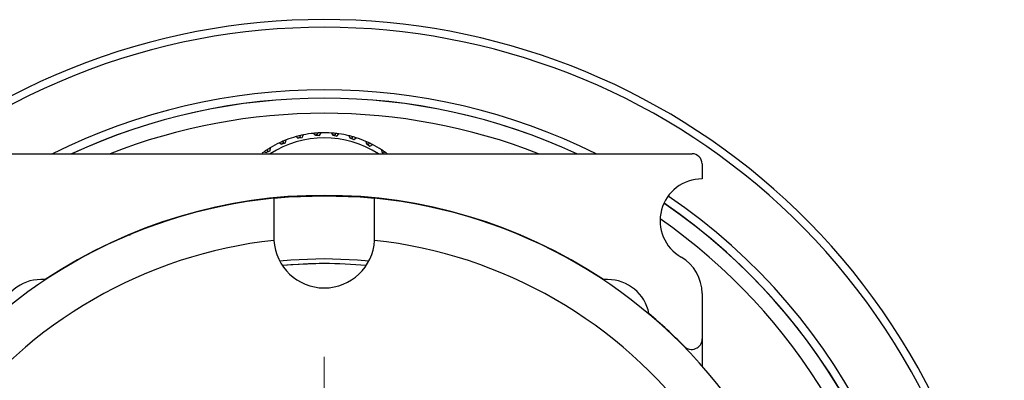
# Model space of a CAD drawing. Header units: inches. Extents: x 1.7 to 32.8, y 1.3 to 21.1.
# Tile 17 of 54: x 12.1 to 15, y 4.7 to 5.7. Entities that reach past the tile are written whole.
import ezdxf

# ---------------------------------------------------------------- set-up
doc = ezdxf.new("R2010")
doc.units = ezdxf.units.IN
doc.header["$MEASUREMENT"] = 0

# ---------------------------------------------------------------- blocks, each defined once
blk = doc.blocks.new('SW_CENTERMARKSYMBOL_1')
at = {"color": 0, "linetype": 'Continuous', "lineweight": 18}
for p, q in [((0, 0.2), (0, 1.02)), ((0, 0), (0, 0.1)), ((-0.2, 0), (-1.02, 0)), ((0, 0), (-0.1, 0)), ((0, 0), (0, -0.1)), ((0, 0), (0.1, 0)), ((0.2, 0), (1.02, 0)), ((0, -0.2), (0, -1.02))]:
    blk.add_line(p, q, dxfattribs=at)

msp = doc.modelspace()

# ---------------------------------------------------------------- linework, layer by layer
at = {"color": 7, "linetype": 'Continuous', "lineweight": 25}
for p, q in [((12.9458, 5.3985), (12.9507, 5.3932)), ((12.9574, 5.395), (12.953, 5.3938)), ((12.9571, 5.3995), (12.9574, 5.395)), ((12.9633, 5.3925), (12.9682, 5.4)), ((12.9988, 5.3994), (13.0027, 5.3934)), ((13.0101, 5.3985), (13.0097, 5.394)), ((13.0151, 5.3905), (13.0212, 5.3971)), ((12.8441, 5.3702), (12.8504, 5.3667)), ((12.8504, 5.3667), (12.8524, 5.3681)), ((12.8523, 5.3676), (12.8626, 5.3703)), ((12.8524, 5.3681), (12.8523, 5.3676)), ((12.8562, 5.3707), (12.8524, 5.3681)), ((12.8544, 5.3748), (12.8562, 5.3707)), ((12.8626, 5.3703), (12.8647, 5.379)), ((12.8938, 5.3887), (12.8994, 5.3842)), ((12.8994, 5.3842), (12.9016, 5.3852)), ((12.9014, 5.3848), (12.912, 5.3857)), ((12.9016, 5.3852), (12.9014, 5.3848)), ((12.9058, 5.3871), (12.9016, 5.3852)), ((12.9047, 5.3915), (12.9058, 5.3871)), ((12.912, 5.3857), (12.9156, 5.3939)), ((12.9507, 5.3932), (12.953, 5.3938)), ((12.953, 5.3938), (12.9527, 5.3934)), ((12.9527, 5.3934), (12.9633, 5.3925)), ((13.0027, 5.3934), (13.0051, 5.3936)), ((13.0051, 5.3936), (13.0048, 5.3932)), ((13.0048, 5.3932), (13.0151, 5.3905)), ((13.0097, 5.394), (13.0051, 5.3936)), ((13.0512, 5.3914), (13.054, 5.3848)), ((13.054, 5.3848), (13.0564, 5.3846)), ((13.0564, 5.3846), (13.056, 5.3842)), ((13.056, 5.3842), (13.0657, 5.3799)), ((13.061, 5.3842), (13.0564, 5.3846)), ((13.0621, 5.3885), (13.061, 5.3842)), ((13.0657, 5.3799), (13.0728, 5.3853)), ((13.1015, 5.3746), (13.1031, 5.3676)), ((13.1031, 5.3676), (13.1055, 5.367)), ((13.1055, 5.367), (13.105, 5.3667)), ((13.105, 5.3667), (13.1138, 5.3608)), ((13.1099, 5.3658), (13.1055, 5.367)), ((13.1118, 5.37), (13.1099, 5.3658)), ((11.8827, 5.3377), (14.0727, 5.3377)), ((12.7983, 5.3435), (12.8051, 5.3412)), ((12.8051, 5.3412), (12.8068, 5.3429)), ((12.8068, 5.3424), (12.8165, 5.3468)), ((12.8101, 5.3461), (12.8068, 5.3429)), ((12.8068, 5.3429), (12.8068, 5.3424)), ((12.8076, 5.3498), (12.8101, 5.3461)), ((12.8165, 5.3468), (12.8171, 5.3557)), ((13.1138, 5.3608), (13.1218, 5.365)), ((13.1482, 5.3496), (13.1486, 5.3424)), ((13.1486, 5.3424), (13.1508, 5.3414)), ((13.1508, 5.3414), (13.1503, 5.3412)), ((13.1503, 5.3412), (13.1538, 5.3379)), ((13.155, 5.3395), (13.1508, 5.3414)), ((13.1575, 5.3432), (13.155, 5.3395)), ((14.1027, 5.3077), (14.1027, 5.2627)), ((12.396, 5.096), (12.3994, 5.0952)), ((12.8277, 5.0877), (12.8279, 5.0795)), ((13.1275, 5.0795), (13.1277, 5.0877)), ((12.1468, 4.9627), (12.134, 4.9627)), ((12.1486, 4.9627), (12.1468, 4.9627)), ((13.8087, 4.9627), (13.8069, 4.9627)), ((13.8215, 4.9627), (13.8087, 4.9627)), ((14.1027, 4.9212), (14.1027, 4.7857)), ((14.1027, 4.7857), (14.1027, 4.7048))]:
    msp.add_line(p, q, dxfattribs=at)
at = {"color": 7, "linetype": 'Continuous', "lineweight": 25, "flags": 128}
for points in [[(12.7925, 5.3394), (12.7952, 5.3413), (12.7983, 5.3435)], [(12.8277, 5.2051), (12.8707, 5.2088), (12.9777, 5.2127)], [(12.9777, 5.2127), (13.0847, 5.2088), (13.1277, 5.2051)], [(12.8447, 5.0184), (12.8785, 5.0214), (12.9777, 5.0252)], [(12.9777, 5.0252), (13.077, 5.0214), (13.1108, 5.0184)], [(12.9777, 5.0102), (12.8784, 5.0064), (12.8531, 5.0042)]]:
    msp.add_lwpolyline(points, dxfattribs=at)
at = {"color": 7, "linetype": 'Continuous', "lineweight": 25}
for centre, radius, start, end in [((12.9777, 3.7127), 2.0248, 303.6511, 204.4209), ((12.9777, 3.7127), 2.0017, 303.6511, 204.3563), ((12.9777, 3.7127), 1.8155, 63.5175, 116.4825), ((12.9777, 3.7127), 1.7907, 65.1607, 114.8393), ((12.9777, 3.7127), 1.7905, 65.1714, 114.8286), ((12.9777, 3.7127), 1.7457, 68.5729, 111.4271), ((12.9777, 5.0877), 0.3125, 95.8541, 101.469), ((12.9777, 5.0877), 0.3125, 93.7908, 95.8309), ((12.9777, 5.0877), 0.3125, 91.7392, 93.7908), ((12.9777, 5.0877), 0.3125, 86.1244, 91.7392), ((12.9777, 5.0877), 0.3125, 84.0611, 86.1244), ((12.9777, 5.0877), 0.3125, 82.0095, 84.0611), ((12.9777, 5.0877), 0.3125, 76.3947, 82.0095), ((12.9777, 5.0877), 0.2975, 57.1756, 122.8244), ((12.9777, 5.0877), 0.3125, 115.3136, 120.9284), ((12.9777, 5.0877), 0.3125, 113.2503, 115.2903), ((12.9777, 5.0877), 0.3125, 111.1987, 113.2503), ((12.9777, 5.0877), 0.3125, 105.5839, 111.1987), ((12.9777, 5.0877), 0.3125, 103.5205, 105.5839), ((12.9777, 5.0877), 0.3125, 101.469, 103.5205), ((12.9777, 5.0877), 0.3125, 74.3313, 76.3947), ((12.9777, 5.0877), 0.3125, 72.3015, 74.3313), ((12.9777, 5.0877), 0.3125, 66.665, 72.2798), ((12.9777, 5.0877), 0.3125, 64.6016, 66.665), ((12.9777, 5.0877), 0.3125, 62.5717, 64.6016), ((12.9777, 5.0877), 0.3125, 122.98, 125.0201), ((12.9777, 5.0877), 0.3125, 120.9284, 122.98), ((12.9777, 5.0877), 0.3125, 56.9352, 62.55), ((12.9777, 5.0877), 0.3125, 54.8719, 56.9352), ((12.9777, 5.0877), 0.3125, 52.842, 54.8719), ((14.0727, 5.3077), 0.03, 0, 90), ((14.1027, 5.1377), 0.125, 90, 240), ((12.9777, 3.7127), 1.5, 95.7392, 144.2608), ((12.9777, 3.7127), 1.501, 56.3852, 123.6148), ((12.9777, 3.7127), 1.5, 35.7392, 84.2608), ((12.9777, 3.7127), 1.7905, 296.3651, 55.6022), ((12.9777, 3.7127), 1.8155, 296.2771, 55.6555), ((12.9777, 3.7127), 1.7907, 303.6511, 55.6031), ((12.9777, 3.7127), 1.7457, 318.7117, 55.0454), ((12.9777, 3.7127), 1.375, 96.2536, 143.7464), ((12.9777, 5.0877), 0.15, 183.1268, 356.8732), ((12.9777, 3.7127), 1.375, 36.2536, 83.7464), ((13.9777, 4.9212), 0.125, 0, 60), ((12.9777, 3.7127), 1.2975, 84.4888, 95.5112), ((12.134, 4.8377), 0.125, 90, 169.2158), ((13.8215, 4.8377), 0.125, 10.7842, 90), ((12.9777, 3.7127), 1.501, 44.4535, 49.9143), ((14.0715, 4.7857), 0.0313, 224.4535, 0)]:
    msp.add_arc(centre, radius, start, end, dxfattribs=at)
for points, knots in [([(12.8277, 5.2051), (12.8277, 5.2051), (12.8277, 5.2049), (12.8277, 5.1981), (12.8277, 5.1785), (12.8277, 5.1513), (12.8277, 5.1216), (12.8277, 5.0976), (12.8277, 5.0877)], [0, 0, 0, 0, 0.033268, 0.255508, 0.477831, 0.615542, 0.840699, 1, 1, 1, 1]), ([(13.1277, 5.0877), (13.1277, 5.0886), (13.1277, 5.1037), (13.1277, 5.1276), (13.1277, 5.1598), (13.1277, 5.1857), (13.1277, 5.2025), (13.1277, 5.2043), (13.1277, 5.2051)], [0, 0, 0, 0, 0.015522, 0.241536, 0.384606, 0.608075, 0.831576, 1, 1, 1, 1])]:
    msp.add_open_spline(points, degree=3, knots=knots, dxfattribs=at)

# ---------------------------------------------------------------- block references
at = {"color": 7, "linetype": 'Continuous', "lineweight": 18}
msp.add_blockref('SW_CENTERMARKSYMBOL_1', (12.9777, 3.7127), dxfattribs=at)

doc.saveas('drawing.dxf')
